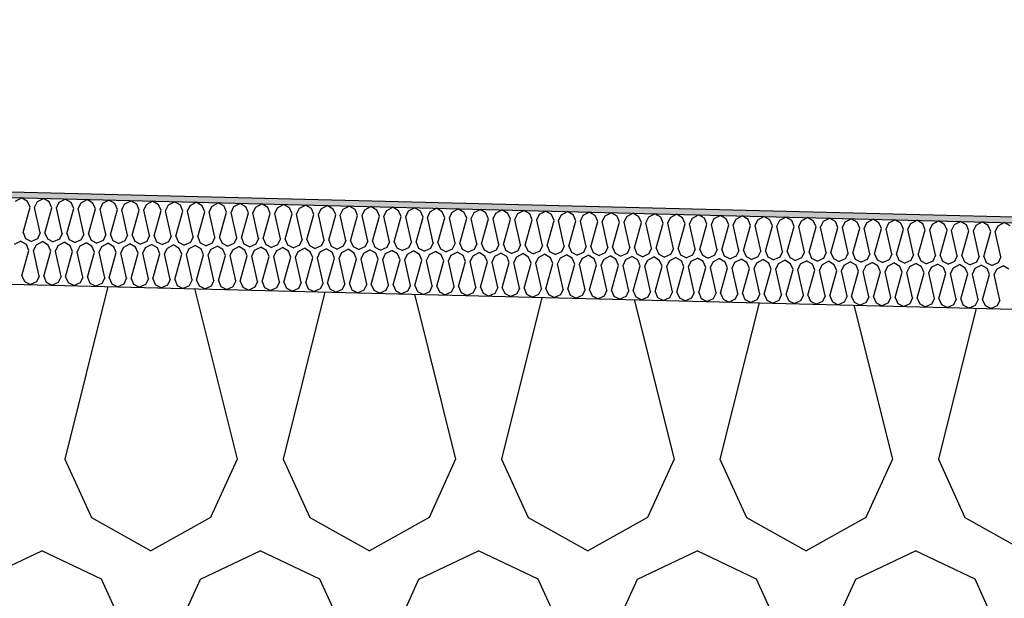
# Model space of a CAD drawing. Header units: millimetres. Extents: x -74465 to -41950, y 1470 to 14690.
# Tile 98 of 132: x -58510 to -58168, y 10484 to 10685. Entities that reach past the tile are written whole.
import ezdxf

# ---------------------------------------------------------------- set-up
doc = ezdxf.new("R2010")
doc.units = ezdxf.units.MM
doc.header["$LTSCALE"] = 0.5
doc.header["$MEASUREMENT"] = 0
doc.linetypes.add('PLINE', pattern=[0])
for name, color, linetype in [('26-- Yttertak (Skravur)(Nye konstruksjoner)', 7, 'Continuous'), ('26-- Yttertak(Nye konstruksjoner)', 7, 'Continuous'), ('262- Taktekking (Skravur)(Nye konstruksjoner)', 7, 'Continuous'), ('262- Taktekking(Nye konstruksjoner)', 7, 'Continuous')]:
    doc.layers.add(name, color=color, linetype=linetype)

# ---------------------------------------------------------------- blocks, each defined once
blk = doc.blocks.new('*X3')
at = {"layer": '26-- Yttertak (Skravur)(Nye konstruksjoner)', "linetype": 'PLINE'}
for p, q in [((-58479.73, 10591.82), (-58494.72, 10531.88)), ((-58449.58, 10591.07), (-58434.78, 10531.88)), ((-58404.33, 10589.94), (-58418.84, 10531.88)), ((-58373.22, 10589.16), (-58358.9, 10531.88)), ((-58328.92, 10588.05), (-58342.96, 10531.88)), ((-58296.87, 10587.25), (-58283.02, 10531.88)), ((-58253.51, 10586.17), (-58267.08, 10531.88)), ((-58220.51, 10585.34), (-58207.15, 10531.88)), ((-58178.1, 10584.28), (-58191.2, 10531.88)), ((-58494.72, 10531.88), (-58485.47, 10511.56)), ((-58434.78, 10531.88), (-58444.03, 10511.56)), ((-58418.84, 10531.88), (-58409.59, 10511.56)), ((-58358.9, 10531.88), (-58368.15, 10511.56)), ((-58342.96, 10531.88), (-58333.72, 10511.56)), ((-58283.02, 10531.88), (-58292.27, 10511.56)), ((-58267.08, 10531.88), (-58257.84, 10511.56)), ((-58207.15, 10531.88), (-58216.39, 10511.56)), ((-58191.2, 10531.88), (-58181.96, 10511.56)), ((-58485.47, 10511.56), (-58464.75, 10500)), ((-58444.03, 10511.56), (-58464.75, 10500)), ((-58409.59, 10511.56), (-58388.87, 10500)), ((-58368.15, 10511.56), (-58388.87, 10500)), ((-58333.72, 10511.56), (-58312.99, 10500)), ((-58292.27, 10511.56), (-58312.99, 10500)), ((-58257.84, 10511.56), (-58237.11, 10500)), ((-58216.39, 10511.56), (-58237.11, 10500)), ((-58181.96, 10511.56), (-58161.24, 10500)), ((-58523.41, 10490.19), (-58502.69, 10500)), ((-58481.97, 10490.19), (-58502.69, 10500)), ((-58447.53, 10490.19), (-58426.81, 10500)), ((-58406.09, 10490.19), (-58426.81, 10500)), ((-58371.65, 10490.19), (-58350.93, 10500)), ((-58330.21, 10490.19), (-58350.93, 10500)), ((-58295.78, 10490.19), (-58275.05, 10500)), ((-58254.33, 10490.19), (-58275.05, 10500)), ((-58219.9, 10490.19), (-58199.17, 10500)), ((-58178.45, 10490.19), (-58199.17, 10500)), ((-58472.72, 10469.87), (-58481.97, 10490.19)), ((-58456.78, 10469.87), (-58447.53, 10490.19)), ((-58396.84, 10469.87), (-58406.09, 10490.19)), ((-58380.9, 10469.87), (-58371.65, 10490.19)), ((-58320.96, 10469.87), (-58330.21, 10490.19)), ((-58305.02, 10469.87), (-58295.78, 10490.19)), ((-58245.09, 10469.87), (-58254.33, 10490.19)), ((-58229.14, 10469.87), (-58219.9, 10490.19)), ((-58169.21, 10469.87), (-58178.45, 10490.19))]:
    blk.add_line(p, q, dxfattribs=at)
blk = doc.blocks.new('*X6')
at = {"layer": '262- Taktekking (Skravur)(Nye konstruksjoner)', "linetype": 'PLINE'}
for p, q in [((-58511.79, 10621.48), (-58509.69, 10622.58)), ((-58507.65, 10621.37), (-58509.69, 10622.58)), ((-58504.21, 10621.29), (-58502.11, 10622.39)), ((-58500.07, 10621.18), (-58502.11, 10622.39)), ((-58496.62, 10621.1), (-58494.52, 10622.2)), ((-58492.48, 10621), (-58494.52, 10622.2)), ((-58489.04, 10620.91), (-58486.94, 10622.01)), ((-58484.9, 10620.81), (-58486.94, 10622.01)), ((-58481.45, 10620.72), (-58479.35, 10621.82)), ((-58477.31, 10620.62), (-58479.35, 10621.82)), ((-58473.87, 10620.53), (-58471.77, 10621.63)), ((-58469.72, 10620.43), (-58471.77, 10621.63)), ((-58509.2, 10610.58), (-58506.78, 10619.32)), ((-58506.78, 10619.32), (-58507.65, 10621.37)), ((-58505.18, 10619.28), (-58504.21, 10621.29)), ((-58503.21, 10610.43), (-58505.18, 10619.28)), ((-58501.61, 10610.39), (-58499.19, 10619.13)), ((-58499.19, 10619.13), (-58500.07, 10621.18)), ((-58497.6, 10619.09), (-58496.62, 10621.1)), ((-58495.62, 10610.24), (-58497.6, 10619.09)), ((-58494.03, 10610.2), (-58491.61, 10618.94)), ((-58491.61, 10618.94), (-58492.48, 10621)), ((-58490.01, 10618.9), (-58489.04, 10620.91)), ((-58488.03, 10610.05), (-58490.01, 10618.9)), ((-58486.44, 10610.01), (-58484.02, 10618.75)), ((-58484.02, 10618.75), (-58484.9, 10620.81)), ((-58482.43, 10618.71), (-58481.45, 10620.72)), ((-58480.45, 10609.86), (-58482.43, 10618.71)), ((-58478.85, 10609.82), (-58476.44, 10618.56)), ((-58476.44, 10618.56), (-58477.31, 10620.62)), ((-58474.84, 10618.52), (-58473.87, 10620.53)), ((-58472.86, 10609.67), (-58474.84, 10618.52)), ((-58471.27, 10609.63), (-58468.85, 10618.37)), ((-58468.85, 10618.37), (-58469.72, 10620.43)), ((-58467.26, 10618.33), (-58466.28, 10620.34)), ((-58465.28, 10609.48), (-58467.26, 10618.33)), ((-58466.28, 10620.34), (-58464.18, 10621.44)), ((-58462.14, 10620.24), (-58464.18, 10621.44)), ((-58461.26, 10618.18), (-58462.14, 10620.24)), ((-58459.67, 10618.14), (-58458.7, 10620.15)), ((-58458.7, 10620.15), (-58456.6, 10621.25)), ((-58454.55, 10620.05), (-58456.6, 10621.25)), ((-58453.68, 10617.99), (-58454.55, 10620.05)), ((-58452.09, 10617.95), (-58451.11, 10619.96)), ((-58451.11, 10619.96), (-58449.01, 10621.07)), ((-58446.97, 10619.86), (-58449.01, 10621.07)), ((-58446.09, 10617.8), (-58446.97, 10619.86)), ((-58444.5, 10617.76), (-58443.52, 10619.77)), ((-58443.52, 10619.77), (-58441.42, 10620.88)), ((-58439.38, 10619.67), (-58441.42, 10620.88)), ((-58438.51, 10617.61), (-58439.38, 10619.67)), ((-58436.91, 10617.57), (-58435.94, 10619.58)), ((-58435.94, 10619.58), (-58433.84, 10620.69)), ((-58431.8, 10619.48), (-58433.84, 10620.69)), ((-58430.92, 10617.42), (-58431.8, 10619.48)), ((-58429.33, 10617.38), (-58428.35, 10619.39)), ((-58428.35, 10619.39), (-58426.25, 10620.5)), ((-58424.21, 10619.29), (-58426.25, 10620.5)), ((-58423.34, 10617.23), (-58424.21, 10619.29)), ((-58421.74, 10617.19), (-58420.77, 10619.2)), ((-58420.77, 10619.2), (-58418.67, 10620.31)), ((-58416.63, 10619.1), (-58418.67, 10620.31)), ((-58415.75, 10617.04), (-58416.63, 10619.1)), ((-58414.16, 10617), (-58413.18, 10619.01)), ((-58413.18, 10619.01), (-58411.08, 10620.12)), ((-58409.04, 10618.91), (-58411.08, 10620.12)), ((-58408.17, 10616.85), (-58409.04, 10618.91)), ((-58406.57, 10616.81), (-58405.6, 10618.82)), ((-58405.6, 10618.82), (-58403.5, 10619.93)), ((-58401.45, 10618.72), (-58403.5, 10619.93)), ((-58400.58, 10616.67), (-58401.45, 10618.72)), ((-58398.99, 10616.63), (-58398.01, 10618.63)), ((-58398.01, 10618.63), (-58395.91, 10619.74)), ((-58393.87, 10618.53), (-58395.91, 10619.74)), ((-58393, 10616.48), (-58393.87, 10618.53)), ((-58391.4, 10616.44), (-58390.43, 10618.44)), ((-58390.43, 10618.44), (-58388.33, 10619.55)), ((-58386.28, 10618.34), (-58388.33, 10619.55)), ((-58385.41, 10616.29), (-58386.28, 10618.34)), ((-58383.82, 10616.25), (-58382.84, 10618.25)), ((-58382.84, 10618.25), (-58380.74, 10619.36)), ((-58378.7, 10618.15), (-58380.74, 10619.36)), ((-58375.26, 10618.06), (-58373.15, 10619.17)), ((-58371.11, 10617.96), (-58373.15, 10619.17)), ((-58367.67, 10617.88), (-58365.57, 10618.98)), ((-58363.53, 10617.77), (-58365.57, 10618.98)), ((-58360.08, 10617.69), (-58357.98, 10618.79)), ((-58355.94, 10617.58), (-58357.98, 10618.79)), ((-58352.5, 10617.5), (-58350.4, 10618.6)), ((-58348.36, 10617.39), (-58350.4, 10618.6)), ((-58344.91, 10617.31), (-58342.81, 10618.41)), ((-58340.77, 10617.2), (-58342.81, 10618.41)), ((-58337.33, 10617.12), (-58335.23, 10618.22)), ((-58333.18, 10617.01), (-58335.23, 10618.22)), ((-58463.68, 10609.44), (-58461.26, 10618.18)), ((-58457.69, 10609.29), (-58459.67, 10618.14)), ((-58456.1, 10609.25), (-58453.68, 10617.99)), ((-58450.11, 10609.1), (-58452.09, 10617.95)), ((-58448.51, 10609.06), (-58446.09, 10617.8)), ((-58442.52, 10608.91), (-58444.5, 10617.76)), ((-58440.93, 10608.87), (-58438.51, 10617.61)), ((-58434.94, 10608.72), (-58436.91, 10617.57)), ((-58433.34, 10608.68), (-58430.92, 10617.42)), ((-58427.35, 10608.53), (-58429.33, 10617.38)), ((-58425.76, 10608.49), (-58423.34, 10617.23)), ((-58419.76, 10608.34), (-58421.74, 10617.19)), ((-58418.17, 10608.3), (-58415.75, 10617.04)), ((-58412.18, 10608.15), (-58414.16, 10617)), ((-58410.59, 10608.11), (-58408.17, 10616.85)), ((-58404.59, 10607.96), (-58406.57, 10616.81)), ((-58403, 10607.92), (-58400.58, 10616.67)), ((-58397.01, 10607.77), (-58398.99, 10616.63)), ((-58395.41, 10607.73), (-58393, 10616.48)), ((-58389.42, 10607.58), (-58391.4, 10616.44)), ((-58387.83, 10607.54), (-58385.41, 10616.29)), ((-58381.84, 10607.39), (-58383.82, 10616.25)), ((-58380.24, 10607.35), (-58377.82, 10616.1)), ((-58377.82, 10616.1), (-58378.7, 10618.15)), ((-58376.23, 10616.06), (-58375.26, 10618.06)), ((-58374.25, 10607.21), (-58376.23, 10616.06)), ((-58372.66, 10607.17), (-58370.24, 10615.91)), ((-58370.24, 10615.91), (-58371.11, 10617.96)), ((-58368.64, 10615.87), (-58367.67, 10617.88)), ((-58366.67, 10607.02), (-58368.64, 10615.87)), ((-58365.07, 10606.98), (-58362.65, 10615.72)), ((-58362.65, 10615.72), (-58363.53, 10617.77)), ((-58361.06, 10615.68), (-58360.08, 10617.69)), ((-58359.08, 10606.83), (-58361.06, 10615.68)), ((-58357.49, 10606.79), (-58355.07, 10615.53)), ((-58355.07, 10615.53), (-58355.94, 10617.58)), ((-58353.47, 10615.49), (-58352.5, 10617.5)), ((-58351.49, 10606.64), (-58353.47, 10615.49)), ((-58349.9, 10606.6), (-58347.48, 10615.34)), ((-58347.48, 10615.34), (-58348.36, 10617.39)), ((-58345.89, 10615.3), (-58344.91, 10617.31)), ((-58343.91, 10606.45), (-58345.89, 10615.3)), ((-58342.32, 10606.41), (-58339.9, 10615.15)), ((-58339.9, 10615.15), (-58340.77, 10617.2)), ((-58338.3, 10615.11), (-58337.33, 10617.12)), ((-58336.32, 10606.26), (-58338.3, 10615.11)), ((-58334.73, 10606.22), (-58332.31, 10614.96)), ((-58332.31, 10614.96), (-58333.18, 10617.01)), ((-58330.72, 10614.92), (-58329.74, 10616.93)), ((-58328.74, 10606.07), (-58330.72, 10614.92)), ((-58329.74, 10616.93), (-58327.64, 10618.03)), ((-58325.6, 10616.82), (-58327.64, 10618.03)), ((-58324.73, 10614.77), (-58325.6, 10616.82)), ((-58323.13, 10614.73), (-58322.16, 10616.74)), ((-58322.16, 10616.74), (-58320.06, 10617.84)), ((-58318.01, 10616.63), (-58320.06, 10617.84)), ((-58317.14, 10614.58), (-58318.01, 10616.63)), ((-58315.55, 10614.54), (-58314.57, 10616.55)), ((-58314.57, 10616.55), (-58312.47, 10617.65)), ((-58310.43, 10616.44), (-58312.47, 10617.65)), ((-58309.55, 10614.39), (-58310.43, 10616.44)), ((-58307.96, 10614.35), (-58306.99, 10616.36)), ((-58306.99, 10616.36), (-58304.88, 10617.46)), ((-58302.84, 10616.25), (-58304.88, 10617.46)), ((-58301.97, 10614.2), (-58302.84, 10616.25)), ((-58300.38, 10614.16), (-58299.4, 10616.17)), ((-58299.4, 10616.17), (-58297.3, 10617.27)), ((-58295.26, 10616.06), (-58297.3, 10617.27)), ((-58294.38, 10614.01), (-58295.26, 10616.06)), ((-58292.79, 10613.97), (-58291.81, 10615.98)), ((-58291.81, 10615.98), (-58289.71, 10617.08)), ((-58287.67, 10615.88), (-58289.71, 10617.08)), ((-58286.8, 10613.82), (-58287.67, 10615.88)), ((-58285.2, 10613.78), (-58284.23, 10615.79)), ((-58284.23, 10615.79), (-58282.13, 10616.89)), ((-58280.09, 10615.69), (-58282.13, 10616.89)), ((-58279.21, 10613.63), (-58280.09, 10615.69)), ((-58277.62, 10613.59), (-58276.64, 10615.6)), ((-58276.64, 10615.6), (-58274.54, 10616.7)), ((-58272.5, 10615.5), (-58274.54, 10616.7)), ((-58271.63, 10613.44), (-58272.5, 10615.5)), ((-58270.03, 10613.4), (-58269.06, 10615.41)), ((-58269.06, 10615.41), (-58266.96, 10616.51)), ((-58264.91, 10615.31), (-58266.96, 10616.51)), ((-58264.04, 10613.25), (-58264.91, 10615.31)), ((-58262.45, 10613.21), (-58261.47, 10615.22)), ((-58261.47, 10615.22), (-58259.37, 10616.32)), ((-58257.33, 10615.12), (-58259.37, 10616.32)), ((-58256.46, 10613.06), (-58257.33, 10615.12)), ((-58254.86, 10613.02), (-58253.89, 10615.03)), ((-58253.89, 10615.03), (-58251.79, 10616.13)), ((-58249.74, 10614.93), (-58251.79, 10616.13)), ((-58248.87, 10612.87), (-58249.74, 10614.93)), ((-58247.28, 10612.83), (-58246.3, 10614.84)), ((-58246.3, 10614.84), (-58244.2, 10615.95)), ((-58242.16, 10614.74), (-58244.2, 10615.95)), ((-58238.72, 10614.65), (-58236.62, 10615.76)), ((-58234.57, 10614.55), (-58236.62, 10615.76)), ((-58231.13, 10614.46), (-58229.03, 10615.57)), ((-58226.99, 10614.36), (-58229.03, 10615.57)), ((-58223.54, 10614.27), (-58221.44, 10615.38)), ((-58219.4, 10614.17), (-58221.44, 10615.38)), ((-58215.96, 10614.08), (-58213.86, 10615.19)), ((-58211.82, 10613.98), (-58213.86, 10615.19)), ((-58208.37, 10613.89), (-58206.27, 10615)), ((-58204.23, 10613.79), (-58206.27, 10615)), ((-58200.79, 10613.7), (-58198.69, 10614.81)), ((-58196.64, 10613.6), (-58198.69, 10614.81)), ((-58327.14, 10606.03), (-58324.73, 10614.77)), ((-58321.15, 10605.88), (-58323.13, 10614.73)), ((-58319.56, 10605.84), (-58317.14, 10614.58)), ((-58313.57, 10605.69), (-58315.55, 10614.54)), ((-58311.97, 10605.65), (-58309.55, 10614.39)), ((-58305.98, 10605.5), (-58307.96, 10614.35)), ((-58304.39, 10605.46), (-58301.97, 10614.2)), ((-58298.4, 10605.31), (-58300.38, 10614.16)), ((-58296.8, 10605.27), (-58294.38, 10614.01)), ((-58290.81, 10605.12), (-58292.79, 10613.97)), ((-58289.22, 10605.08), (-58286.8, 10613.82)), ((-58283.22, 10604.93), (-58285.2, 10613.78)), ((-58281.63, 10604.89), (-58279.21, 10613.63)), ((-58275.64, 10604.74), (-58277.62, 10613.59)), ((-58274.05, 10604.7), (-58271.63, 10613.44)), ((-58268.05, 10604.55), (-58270.03, 10613.4)), ((-58266.46, 10604.51), (-58264.04, 10613.25)), ((-58260.47, 10604.36), (-58262.45, 10613.21)), ((-58258.87, 10604.32), (-58256.46, 10613.06)), ((-58252.88, 10604.17), (-58254.86, 10613.02)), ((-58251.29, 10604.13), (-58248.87, 10612.87)), ((-58245.3, 10603.98), (-58247.28, 10612.83)), ((-58243.7, 10603.94), (-58241.28, 10612.68)), ((-58241.28, 10612.68), (-58242.16, 10614.74)), ((-58239.69, 10612.64), (-58238.72, 10614.65)), ((-58237.71, 10603.79), (-58239.69, 10612.64)), ((-58236.12, 10603.75), (-58233.7, 10612.49)), ((-58233.7, 10612.49), (-58234.57, 10614.55)), ((-58232.11, 10612.45), (-58231.13, 10614.46)), ((-58230.13, 10603.6), (-58232.11, 10612.45)), ((-58228.53, 10603.56), (-58226.11, 10612.3)), ((-58226.11, 10612.3), (-58226.99, 10614.36)), ((-58224.52, 10612.26), (-58223.54, 10614.27)), ((-58222.54, 10603.41), (-58224.52, 10612.26)), ((-58220.95, 10603.37), (-58218.53, 10612.11)), ((-58218.53, 10612.11), (-58219.4, 10614.17)), ((-58216.93, 10612.07), (-58215.96, 10614.08)), ((-58214.96, 10603.22), (-58216.93, 10612.07)), ((-58213.36, 10603.18), (-58210.94, 10611.92)), ((-58210.94, 10611.92), (-58211.82, 10613.98)), ((-58209.35, 10611.88), (-58208.37, 10613.89)), ((-58207.37, 10603.03), (-58209.35, 10611.88)), ((-58205.78, 10602.99), (-58203.36, 10611.73)), ((-58203.36, 10611.73), (-58204.23, 10613.79)), ((-58201.76, 10611.7), (-58200.79, 10613.7)), ((-58199.78, 10602.84), (-58201.76, 10611.7)), ((-58198.19, 10602.8), (-58195.77, 10611.55)), ((-58195.77, 10611.55), (-58196.64, 10613.6)), ((-58194.18, 10611.51), (-58193.2, 10613.51)), ((-58192.2, 10602.65), (-58194.18, 10611.51)), ((-58193.2, 10613.51), (-58191.1, 10614.62)), ((-58189.06, 10613.41), (-58191.1, 10614.62)), ((-58188.19, 10611.36), (-58189.06, 10613.41)), ((-58186.59, 10611.32), (-58185.62, 10613.32)), ((-58185.62, 10613.32), (-58183.52, 10614.43)), ((-58181.47, 10613.22), (-58183.52, 10614.43)), ((-58180.6, 10611.17), (-58181.47, 10613.22)), ((-58179.01, 10611.13), (-58178.03, 10613.13)), ((-58178.03, 10613.13), (-58175.93, 10614.24)), ((-58173.89, 10613.03), (-58175.93, 10614.24)), ((-58173.01, 10610.98), (-58173.89, 10613.03)), ((-58171.42, 10610.94), (-58170.45, 10612.94)), ((-58170.45, 10612.94), (-58168.35, 10614.05)), ((-58166.3, 10612.84), (-58168.35, 10614.05)), ((-58509.2, 10610.58), (-58508.32, 10608.52)), ((-58508.32, 10608.52), (-58506.28, 10607.49)), ((-58504.18, 10608.42), (-58506.28, 10607.49)), ((-58503.21, 10610.43), (-58504.18, 10608.42)), ((-58501.61, 10610.39), (-58500.74, 10608.33)), ((-58500.74, 10608.33), (-58498.69, 10607.3)), ((-58496.59, 10608.23), (-58498.69, 10607.3)), ((-58495.62, 10610.24), (-58496.59, 10608.23)), ((-58494.03, 10610.2), (-58493.15, 10608.14)), ((-58493.15, 10608.14), (-58491.11, 10607.11)), ((-58489.01, 10608.04), (-58491.11, 10607.11)), ((-58488.03, 10610.05), (-58489.01, 10608.04)), ((-58486.44, 10610.01), (-58485.57, 10607.96)), ((-58485.57, 10607.96), (-58483.52, 10606.92)), ((-58480.45, 10609.86), (-58481.42, 10607.85)), ((-58478.85, 10609.82), (-58477.98, 10607.77)), ((-58472.86, 10609.67), (-58473.84, 10607.66)), ((-58471.27, 10609.63), (-58470.4, 10607.58)), ((-58465.28, 10609.48), (-58466.25, 10607.47)), ((-58463.68, 10609.44), (-58462.81, 10607.39)), ((-58457.69, 10609.29), (-58458.67, 10607.28)), ((-58456.1, 10609.25), (-58455.22, 10607.2)), ((-58450.11, 10609.1), (-58451.08, 10607.09)), ((-58448.51, 10609.06), (-58447.64, 10607.01)), ((-58442.52, 10608.91), (-58443.5, 10606.9)), ((-58440.93, 10608.87), (-58440.05, 10606.82)), ((-58434.94, 10608.72), (-58435.91, 10606.71)), ((-58433.34, 10608.68), (-58432.47, 10606.63)), ((-58427.35, 10608.53), (-58428.33, 10606.52)), ((-58425.76, 10608.49), (-58424.88, 10606.44)), ((-58419.76, 10608.34), (-58420.74, 10606.33)), ((-58418.17, 10608.3), (-58417.3, 10606.25)), ((-58412.18, 10608.15), (-58413.15, 10606.15)), ((-58410.59, 10608.11), (-58409.71, 10606.06)), ((-58404.59, 10607.96), (-58405.57, 10605.96)), ((-58190.6, 10602.61), (-58188.19, 10611.36)), ((-58184.61, 10602.46), (-58186.59, 10611.32)), ((-58183.02, 10602.42), (-58180.6, 10611.17)), ((-58177.03, 10602.27), (-58179.01, 10611.13)), ((-58175.43, 10602.24), (-58173.01, 10610.98)), ((-58169.44, 10602.09), (-58171.42, 10610.94)), ((-58512.17, 10606.48), (-58510.07, 10607.59)), ((-58508.03, 10606.38), (-58510.07, 10607.59)), ((-58507.15, 10604.32), (-58508.03, 10606.38)), ((-58505.56, 10604.28), (-58504.58, 10606.29)), ((-58504.58, 10606.29), (-58502.48, 10607.4)), ((-58500.44, 10606.19), (-58502.48, 10607.4)), ((-58499.57, 10604.13), (-58500.44, 10606.19)), ((-58497.97, 10604.1), (-58497, 10606.1)), ((-58497, 10606.1), (-58494.9, 10607.21)), ((-58492.86, 10606), (-58494.9, 10607.21)), ((-58491.98, 10603.95), (-58492.86, 10606)), ((-58490.39, 10603.91), (-58489.41, 10605.91)), ((-58489.41, 10605.91), (-58487.31, 10607.02)), ((-58485.27, 10605.81), (-58487.31, 10607.02)), ((-58484.4, 10603.76), (-58485.27, 10605.81)), ((-58481.42, 10607.85), (-58483.52, 10606.92)), ((-58482.8, 10603.72), (-58481.83, 10605.72)), ((-58481.83, 10605.72), (-58479.73, 10606.83)), ((-58477.68, 10605.62), (-58479.73, 10606.83)), ((-58477.98, 10607.77), (-58475.93, 10606.73)), ((-58476.81, 10603.57), (-58477.68, 10605.62)), ((-58473.84, 10607.66), (-58475.93, 10606.73)), ((-58475.22, 10603.53), (-58474.24, 10605.53)), ((-58474.24, 10605.53), (-58472.14, 10606.64)), ((-58470.1, 10605.43), (-58472.14, 10606.64)), ((-58470.4, 10607.58), (-58468.35, 10606.54)), ((-58469.23, 10603.38), (-58470.1, 10605.43)), ((-58466.25, 10607.47), (-58468.35, 10606.54)), ((-58467.63, 10603.34), (-58466.66, 10605.34)), ((-58466.66, 10605.34), (-58464.56, 10606.45)), ((-58462.51, 10605.24), (-58464.56, 10606.45)), ((-58462.81, 10607.39), (-58460.76, 10606.35)), ((-58461.64, 10603.19), (-58462.51, 10605.24)), ((-58458.67, 10607.28), (-58460.76, 10606.35)), ((-58460.05, 10603.15), (-58459.07, 10605.16)), ((-58459.07, 10605.16), (-58456.97, 10606.26)), ((-58454.93, 10605.05), (-58456.97, 10606.26)), ((-58455.22, 10607.2), (-58453.18, 10606.16)), ((-58454.05, 10603), (-58454.93, 10605.05)), ((-58451.08, 10607.09), (-58453.18, 10606.16)), ((-58452.46, 10602.96), (-58451.49, 10604.97)), ((-58451.49, 10604.97), (-58449.38, 10606.07)), ((-58447.34, 10604.86), (-58449.38, 10606.07)), ((-58447.64, 10607.01), (-58445.59, 10605.98)), ((-58446.47, 10602.81), (-58447.34, 10604.86)), ((-58443.5, 10606.9), (-58445.59, 10605.98)), ((-58444.87, 10602.77), (-58443.9, 10604.78)), ((-58443.9, 10604.78), (-58441.8, 10605.88)), ((-58439.76, 10604.67), (-58441.8, 10605.88)), ((-58440.05, 10606.82), (-58438.01, 10605.79)), ((-58438.88, 10602.62), (-58439.76, 10604.67)), ((-58435.91, 10606.71), (-58438.01, 10605.79)), ((-58437.29, 10602.58), (-58436.31, 10604.59)), ((-58436.31, 10604.59), (-58434.21, 10605.69)), ((-58432.17, 10604.48), (-58434.21, 10605.69)), ((-58432.47, 10606.63), (-58430.42, 10605.6)), ((-58428.33, 10606.52), (-58430.42, 10605.6)), ((-58428.73, 10604.4), (-58426.63, 10605.5)), ((-58424.59, 10604.29), (-58426.63, 10605.5)), ((-58424.88, 10606.44), (-58422.84, 10605.41)), ((-58420.74, 10606.33), (-58422.84, 10605.41)), ((-58421.14, 10604.21), (-58419.04, 10605.31)), ((-58417, 10604.1), (-58419.04, 10605.31)), ((-58417.3, 10606.25), (-58415.25, 10605.22)), ((-58413.15, 10606.15), (-58415.25, 10605.22)), ((-58413.56, 10604.02), (-58411.46, 10605.12)), ((-58409.41, 10603.91), (-58411.46, 10605.12)), ((-58409.71, 10606.06), (-58407.66, 10605.03)), ((-58405.57, 10605.96), (-58407.66, 10605.03)), ((-58405.97, 10603.83), (-58403.87, 10604.93)), ((-58401.83, 10603.72), (-58403.87, 10604.93)), ((-58403, 10607.92), (-58402.13, 10605.87)), ((-58402.13, 10605.87), (-58400.08, 10604.84)), ((-58397.98, 10605.77), (-58400.08, 10604.84)), ((-58398.39, 10603.64), (-58396.29, 10604.74)), ((-58397.01, 10607.77), (-58397.98, 10605.77)), ((-58394.24, 10603.53), (-58396.29, 10604.74)), ((-58395.41, 10607.73), (-58394.54, 10605.68)), ((-58394.54, 10605.68), (-58392.49, 10604.65)), ((-58390.4, 10605.58), (-58392.49, 10604.65)), ((-58390.8, 10603.45), (-58388.7, 10604.55)), ((-58389.42, 10607.58), (-58390.4, 10605.58)), ((-58386.66, 10603.35), (-58388.7, 10604.55)), ((-58387.83, 10607.54), (-58386.95, 10605.49)), ((-58386.95, 10605.49), (-58384.91, 10604.46)), ((-58382.81, 10605.39), (-58384.91, 10604.46)), ((-58381.84, 10607.39), (-58382.81, 10605.39)), ((-58380.24, 10607.35), (-58379.37, 10605.3)), ((-58379.37, 10605.3), (-58377.32, 10604.27)), ((-58375.23, 10605.2), (-58377.32, 10604.27)), ((-58374.25, 10607.21), (-58375.23, 10605.2)), ((-58372.66, 10607.17), (-58371.78, 10605.11)), ((-58371.78, 10605.11), (-58369.74, 10604.08)), ((-58367.64, 10605.01), (-58369.74, 10604.08)), ((-58366.67, 10607.02), (-58367.64, 10605.01)), ((-58365.07, 10606.98), (-58364.2, 10604.92)), ((-58364.2, 10604.92), (-58362.15, 10603.89)), ((-58360.06, 10604.82), (-58362.15, 10603.89)), ((-58359.08, 10606.83), (-58360.06, 10604.82)), ((-58357.49, 10606.79), (-58356.61, 10604.73)), ((-58356.61, 10604.73), (-58354.57, 10603.7)), ((-58352.47, 10604.63), (-58354.57, 10603.7)), ((-58351.49, 10606.64), (-58352.47, 10604.63)), ((-58349.9, 10606.6), (-58349.03, 10604.54)), ((-58349.03, 10604.54), (-58346.98, 10603.51)), ((-58343.91, 10606.45), (-58344.88, 10604.44)), ((-58342.32, 10606.41), (-58341.44, 10604.35)), ((-58336.32, 10606.26), (-58337.3, 10604.25)), ((-58334.73, 10606.22), (-58333.86, 10604.16)), ((-58328.74, 10606.07), (-58329.71, 10604.06)), ((-58327.14, 10606.03), (-58326.27, 10603.97)), ((-58321.15, 10605.88), (-58322.13, 10603.87)), ((-58319.56, 10605.84), (-58318.69, 10603.78)), ((-58313.57, 10605.69), (-58314.54, 10603.68)), ((-58311.97, 10605.65), (-58311.1, 10603.59)), ((-58305.98, 10605.5), (-58306.96, 10603.49)), ((-58304.39, 10605.46), (-58303.51, 10603.4)), ((-58298.4, 10605.31), (-58299.37, 10603.3)), ((-58296.8, 10605.27), (-58295.93, 10603.21)), ((-58290.81, 10605.12), (-58291.79, 10603.11)), ((-58289.22, 10605.08), (-58288.34, 10603.03)), ((-58283.22, 10604.93), (-58284.2, 10602.92)), ((-58281.63, 10604.89), (-58280.76, 10602.84)), ((-58275.64, 10604.74), (-58276.61, 10602.73)), ((-58274.05, 10604.7), (-58273.17, 10602.65)), ((-58268.05, 10604.55), (-58269.03, 10602.54)), ((-58509.57, 10595.58), (-58507.15, 10604.32)), ((-58503.58, 10595.43), (-58505.56, 10604.28)), ((-58501.99, 10595.39), (-58499.57, 10604.13)), ((-58495.99, 10595.24), (-58497.97, 10604.1)), ((-58494.4, 10595.2), (-58491.98, 10603.95)), ((-58488.41, 10595.05), (-58490.39, 10603.91)), ((-58486.82, 10595.01), (-58484.4, 10603.76)), ((-58480.82, 10594.86), (-58482.8, 10603.72)), ((-58479.23, 10594.82), (-58476.81, 10603.57)), ((-58473.24, 10594.68), (-58475.22, 10603.53)), ((-58471.64, 10594.64), (-58469.23, 10603.38)), ((-58465.65, 10594.49), (-58467.63, 10603.34)), ((-58464.06, 10594.45), (-58461.64, 10603.19)), ((-58458.07, 10594.3), (-58460.05, 10603.15)), ((-58456.47, 10594.26), (-58454.05, 10603)), ((-58450.48, 10594.11), (-58452.46, 10602.96)), ((-58448.89, 10594.07), (-58446.47, 10602.81)), ((-58442.9, 10593.92), (-58444.87, 10602.77)), ((-58441.3, 10593.88), (-58438.88, 10602.62)), ((-58435.31, 10593.73), (-58437.29, 10602.58)), ((-58433.72, 10593.69), (-58431.3, 10602.43)), ((-58431.3, 10602.43), (-58432.17, 10604.48)), ((-58429.7, 10602.39), (-58428.73, 10604.4)), ((-58427.72, 10593.54), (-58429.7, 10602.39)), ((-58426.13, 10593.5), (-58423.71, 10602.24)), ((-58423.71, 10602.24), (-58424.59, 10604.29)), ((-58422.12, 10602.2), (-58421.14, 10604.21)), ((-58420.14, 10593.35), (-58422.12, 10602.2)), ((-58418.55, 10593.31), (-58416.13, 10602.05)), ((-58416.13, 10602.05), (-58417, 10604.1)), ((-58414.53, 10602.01), (-58413.56, 10604.02)), ((-58412.55, 10593.16), (-58414.53, 10602.01)), ((-58410.96, 10593.12), (-58408.54, 10601.86)), ((-58408.54, 10601.86), (-58409.41, 10603.91)), ((-58406.95, 10601.82), (-58405.97, 10603.83)), ((-58404.97, 10592.97), (-58406.95, 10601.82)), ((-58403.37, 10592.93), (-58400.96, 10601.67)), ((-58400.96, 10601.67), (-58401.83, 10603.72)), ((-58399.36, 10601.63), (-58398.39, 10603.64)), ((-58397.38, 10592.78), (-58399.36, 10601.63)), ((-58395.79, 10592.74), (-58393.37, 10601.48)), ((-58393.37, 10601.48), (-58394.24, 10603.53)), ((-58391.78, 10601.44), (-58390.8, 10603.45)), ((-58389.8, 10592.59), (-58391.78, 10601.44)), ((-58388.2, 10592.55), (-58385.78, 10601.29)), ((-58385.78, 10601.29), (-58386.66, 10603.35)), ((-58384.19, 10601.25), (-58383.22, 10603.26)), ((-58382.21, 10592.4), (-58384.19, 10601.25)), ((-58383.22, 10603.26), (-58381.12, 10604.36)), ((-58379.07, 10603.16), (-58381.12, 10604.36)), ((-58380.62, 10592.36), (-58378.2, 10601.1)), ((-58378.2, 10601.1), (-58379.07, 10603.16)), ((-58376.61, 10601.06), (-58375.63, 10603.07)), ((-58375.63, 10603.07), (-58373.53, 10604.17)), ((-58371.49, 10602.97), (-58373.53, 10604.17)), ((-58370.61, 10600.91), (-58371.49, 10602.97)), ((-58369.02, 10600.87), (-58368.04, 10602.88)), ((-58368.04, 10602.88), (-58365.94, 10603.98)), ((-58363.9, 10602.78), (-58365.94, 10603.98)), ((-58363.03, 10600.72), (-58363.9, 10602.78)), ((-58361.43, 10600.68), (-58360.46, 10602.69)), ((-58360.46, 10602.69), (-58358.36, 10603.79)), ((-58356.32, 10602.59), (-58358.36, 10603.79)), ((-58355.44, 10600.53), (-58356.32, 10602.59)), ((-58353.85, 10600.49), (-58352.87, 10602.5)), ((-58352.87, 10602.5), (-58350.77, 10603.6)), ((-58348.73, 10602.4), (-58350.77, 10603.6)), ((-58347.86, 10600.34), (-58348.73, 10602.4)), ((-58344.88, 10604.44), (-58346.98, 10603.51)), ((-58346.26, 10600.3), (-58345.29, 10602.31)), ((-58345.29, 10602.31), (-58343.19, 10603.42)), ((-58341.14, 10602.21), (-58343.19, 10603.42)), ((-58341.44, 10604.35), (-58339.39, 10603.32)), ((-58340.27, 10600.15), (-58341.14, 10602.21)), ((-58337.3, 10604.25), (-58339.39, 10603.32)), ((-58338.68, 10600.11), (-58337.7, 10602.12)), ((-58337.7, 10602.12), (-58335.6, 10603.23)), ((-58333.56, 10602.02), (-58335.6, 10603.23)), ((-58333.86, 10604.16), (-58331.81, 10603.13)), ((-58332.69, 10599.96), (-58333.56, 10602.02)), ((-58329.71, 10604.06), (-58331.81, 10603.13)), ((-58331.09, 10599.92), (-58330.12, 10601.93)), ((-58330.12, 10601.93), (-58328.02, 10603.04)), ((-58325.97, 10601.83), (-58328.02, 10603.04)), ((-58326.27, 10603.97), (-58324.22, 10602.94)), ((-58325.1, 10599.77), (-58325.97, 10601.83)), ((-58322.13, 10603.87), (-58324.22, 10602.94)), ((-58323.51, 10599.73), (-58322.53, 10601.74)), ((-58322.53, 10601.74), (-58320.43, 10602.85)), ((-58318.39, 10601.64), (-58320.43, 10602.85)), ((-58318.69, 10603.78), (-58316.64, 10602.75)), ((-58317.51, 10599.58), (-58318.39, 10601.64)), ((-58314.54, 10603.68), (-58316.64, 10602.75)), ((-58315.92, 10599.54), (-58314.95, 10601.55)), ((-58314.95, 10601.55), (-58312.85, 10602.66)), ((-58310.8, 10601.45), (-58312.85, 10602.66)), ((-58311.1, 10603.59), (-58309.05, 10602.56)), ((-58309.93, 10599.39), (-58310.8, 10601.45)), ((-58306.96, 10603.49), (-58309.05, 10602.56)), ((-58308.34, 10599.35), (-58307.36, 10601.36)), ((-58307.36, 10601.36), (-58305.26, 10602.47)), ((-58303.22, 10601.26), (-58305.26, 10602.47)), ((-58303.51, 10603.4), (-58301.47, 10602.37)), ((-58302.34, 10599.2), (-58303.22, 10601.26)), ((-58299.37, 10603.3), (-58301.47, 10602.37)), ((-58300.75, 10599.16), (-58299.77, 10601.17)), ((-58299.77, 10601.17), (-58297.67, 10602.28)), ((-58295.63, 10601.07), (-58297.67, 10602.28)), ((-58295.93, 10603.21), (-58293.88, 10602.18)), ((-58291.79, 10603.11), (-58293.88, 10602.18)), ((-58292.19, 10600.98), (-58290.09, 10602.09)), ((-58288.05, 10600.88), (-58290.09, 10602.09)), ((-58288.34, 10603.03), (-58286.3, 10601.99)), ((-58284.2, 10602.92), (-58286.3, 10601.99)), ((-58284.6, 10600.79), (-58282.5, 10601.9)), ((-58280.46, 10600.69), (-58282.5, 10601.9)), ((-58280.76, 10602.84), (-58278.71, 10601.8)), ((-58276.61, 10602.73), (-58278.71, 10601.8)), ((-58277.02, 10600.6), (-58274.92, 10601.71)), ((-58272.88, 10600.5), (-58274.92, 10601.71)), ((-58273.17, 10602.65), (-58271.12, 10601.61)), ((-58269.03, 10602.54), (-58271.12, 10601.61)), ((-58269.43, 10600.41), (-58267.33, 10601.52)), ((-58265.29, 10600.31), (-58267.33, 10601.52)), ((-58266.46, 10604.51), (-58265.59, 10602.46)), ((-58265.59, 10602.46), (-58263.54, 10601.42)), ((-58261.44, 10602.35), (-58263.54, 10601.42)), ((-58261.85, 10600.22), (-58259.75, 10601.33)), ((-58260.47, 10604.36), (-58261.44, 10602.35)), ((-58257.7, 10600.12), (-58259.75, 10601.33)), ((-58258.87, 10604.32), (-58258, 10602.27)), ((-58258, 10602.27), (-58255.95, 10601.23)), ((-58253.86, 10602.16), (-58255.95, 10601.23)), ((-58254.26, 10600.04), (-58252.16, 10601.14)), ((-58252.88, 10604.17), (-58253.86, 10602.16)), ((-58250.12, 10599.93), (-58252.16, 10601.14)), ((-58251.29, 10604.13), (-58250.42, 10602.08)), ((-58250.42, 10602.08), (-58248.37, 10601.04)), ((-58246.27, 10601.97), (-58248.37, 10601.04)), ((-58245.3, 10603.98), (-58246.27, 10601.97)), ((-58243.7, 10603.94), (-58242.83, 10601.89)), ((-58242.83, 10601.89), (-58240.78, 10600.86)), ((-58238.69, 10601.78), (-58240.78, 10600.86)), ((-58237.71, 10603.79), (-58238.69, 10601.78)), ((-58236.12, 10603.75), (-58235.24, 10601.7)), ((-58235.24, 10601.7), (-58233.2, 10600.67)), ((-58231.1, 10601.59), (-58233.2, 10600.67)), ((-58230.13, 10603.6), (-58231.1, 10601.59)), ((-58228.53, 10603.56), (-58227.66, 10601.51)), ((-58227.66, 10601.51), (-58225.61, 10600.48)), ((-58223.52, 10601.4), (-58225.61, 10600.48)), ((-58222.54, 10603.41), (-58223.52, 10601.4)), ((-58220.95, 10603.37), (-58220.07, 10601.32)), ((-58220.07, 10601.32), (-58218.03, 10600.29)), ((-58215.93, 10601.21), (-58218.03, 10600.29)), ((-58214.96, 10603.22), (-58215.93, 10601.21)), ((-58213.36, 10603.18), (-58212.49, 10601.13)), ((-58212.49, 10601.13), (-58210.44, 10600.1)), ((-58207.37, 10603.03), (-58208.34, 10601.03)), ((-58205.78, 10602.99), (-58204.9, 10600.94)), ((-58199.78, 10602.84), (-58200.76, 10600.84)), ((-58198.19, 10602.8), (-58197.32, 10600.75)), ((-58192.2, 10602.65), (-58193.17, 10600.65)), ((-58190.6, 10602.61), (-58189.73, 10600.56)), ((-58184.61, 10602.46), (-58185.59, 10600.46)), ((-58183.02, 10602.42), (-58182.15, 10600.37)), ((-58177.03, 10602.27), (-58178, 10600.27)), ((-58175.43, 10602.24), (-58174.56, 10600.18)), ((-58169.44, 10602.09), (-58170.42, 10600.08)), ((-58374.63, 10592.21), (-58376.61, 10601.06)), ((-58373.03, 10592.17), (-58370.61, 10600.91)), ((-58367.04, 10592.02), (-58369.02, 10600.87)), ((-58365.45, 10591.98), (-58363.03, 10600.72)), ((-58359.45, 10591.83), (-58361.43, 10600.68)), ((-58357.86, 10591.79), (-58355.44, 10600.53)), ((-58351.87, 10591.64), (-58353.85, 10600.49)), ((-58350.28, 10591.6), (-58347.86, 10600.34)), ((-58344.28, 10591.45), (-58346.26, 10600.3)), ((-58342.69, 10591.41), (-58340.27, 10600.15)), ((-58336.7, 10591.26), (-58338.68, 10600.11)), ((-58335.1, 10591.22), (-58332.69, 10599.96)), ((-58329.11, 10591.07), (-58331.09, 10599.92)), ((-58327.52, 10591.03), (-58325.1, 10599.77)), ((-58321.53, 10590.88), (-58323.51, 10599.73)), ((-58319.93, 10590.84), (-58317.51, 10599.58)), ((-58313.94, 10590.69), (-58315.92, 10599.54)), ((-58312.35, 10590.65), (-58309.93, 10599.39)), ((-58306.36, 10590.5), (-58308.34, 10599.35)), ((-58304.76, 10590.46), (-58302.34, 10599.2)), ((-58298.77, 10590.31), (-58300.75, 10599.16)), ((-58297.18, 10590.27), (-58294.76, 10599.02)), ((-58294.76, 10599.02), (-58295.63, 10601.07)), ((-58293.16, 10598.98), (-58292.19, 10600.98)), ((-58291.19, 10590.12), (-58293.16, 10598.98)), ((-58289.59, 10590.08), (-58287.17, 10598.83)), ((-58287.17, 10598.83), (-58288.05, 10600.88)), ((-58285.58, 10598.79), (-58284.6, 10600.79)), ((-58283.6, 10589.93), (-58285.58, 10598.79)), ((-58282.01, 10589.89), (-58279.59, 10598.64)), ((-58279.59, 10598.64), (-58280.46, 10600.69)), ((-58277.99, 10598.6), (-58277.02, 10600.6)), ((-58276.01, 10589.74), (-58277.99, 10598.6)), ((-58274.42, 10589.7), (-58272, 10598.45)), ((-58272, 10598.45), (-58272.88, 10600.5)), ((-58270.41, 10598.41), (-58269.43, 10600.41)), ((-58268.43, 10589.56), (-58270.41, 10598.41)), ((-58266.83, 10589.52), (-58264.42, 10598.26)), ((-58264.42, 10598.26), (-58265.29, 10600.31)), ((-58262.82, 10598.22), (-58261.85, 10600.22)), ((-58260.84, 10589.37), (-58262.82, 10598.22)), ((-58259.25, 10589.33), (-58256.83, 10598.07)), ((-58256.83, 10598.07), (-58257.7, 10600.12)), ((-58255.24, 10598.03), (-58254.26, 10600.04)), ((-58253.26, 10589.18), (-58255.24, 10598.03)), ((-58251.66, 10589.14), (-58249.24, 10597.88)), ((-58249.24, 10597.88), (-58250.12, 10599.93)), ((-58247.65, 10597.84), (-58246.68, 10599.85)), ((-58245.67, 10588.99), (-58247.65, 10597.84)), ((-58246.68, 10599.85), (-58244.58, 10600.95)), ((-58242.53, 10599.74), (-58244.58, 10600.95)), ((-58244.08, 10588.95), (-58241.66, 10597.69)), ((-58241.66, 10597.69), (-58242.53, 10599.74)), ((-58240.07, 10597.65), (-58239.09, 10599.66)), ((-58239.09, 10599.66), (-58236.99, 10600.76)), ((-58234.95, 10599.55), (-58236.99, 10600.76)), ((-58234.07, 10597.5), (-58234.95, 10599.55)), ((-58232.48, 10597.46), (-58231.5, 10599.47)), ((-58231.5, 10599.47), (-58229.4, 10600.57)), ((-58227.36, 10599.36), (-58229.4, 10600.57)), ((-58226.49, 10597.31), (-58227.36, 10599.36)), ((-58224.89, 10597.27), (-58223.92, 10599.28)), ((-58223.92, 10599.28), (-58221.82, 10600.38)), ((-58219.78, 10599.17), (-58221.82, 10600.38)), ((-58218.9, 10597.12), (-58219.78, 10599.17)), ((-58217.31, 10597.08), (-58216.33, 10599.09)), ((-58216.33, 10599.09), (-58214.23, 10600.19)), ((-58212.19, 10598.98), (-58214.23, 10600.19)), ((-58211.32, 10596.93), (-58212.19, 10598.98)), ((-58208.34, 10601.03), (-58210.44, 10600.1)), ((-58209.72, 10596.89), (-58208.75, 10598.9)), ((-58208.75, 10598.9), (-58206.65, 10600)), ((-58204.61, 10598.79), (-58206.65, 10600)), ((-58204.9, 10600.94), (-58202.86, 10599.91)), ((-58203.73, 10596.74), (-58204.61, 10598.79)), ((-58200.76, 10600.84), (-58202.86, 10599.91)), ((-58202.14, 10596.7), (-58201.16, 10598.71)), ((-58201.16, 10598.71), (-58199.06, 10599.81)), ((-58197.02, 10598.6), (-58199.06, 10599.81)), ((-58197.32, 10600.75), (-58195.27, 10599.72)), ((-58196.15, 10596.55), (-58197.02, 10598.6)), ((-58193.17, 10600.65), (-58195.27, 10599.72)), ((-58194.55, 10596.51), (-58193.58, 10598.52)), ((-58193.58, 10598.52), (-58191.48, 10599.62)), ((-58189.43, 10598.41), (-58191.48, 10599.62)), ((-58189.73, 10600.56), (-58187.68, 10599.53)), ((-58188.56, 10596.36), (-58189.43, 10598.41)), ((-58185.59, 10600.46), (-58187.68, 10599.53)), ((-58186.97, 10596.32), (-58185.99, 10598.33)), ((-58185.99, 10598.33), (-58183.89, 10599.43)), ((-58181.85, 10598.23), (-58183.89, 10599.43)), ((-58182.15, 10600.37), (-58180.1, 10599.34)), ((-58180.98, 10596.17), (-58181.85, 10598.23)), ((-58178, 10600.27), (-58180.1, 10599.34)), ((-58179.38, 10596.13), (-58178.41, 10598.14)), ((-58178.41, 10598.14), (-58176.31, 10599.24)), ((-58174.26, 10598.04), (-58176.31, 10599.24)), ((-58174.56, 10600.18), (-58172.51, 10599.15)), ((-58173.39, 10595.98), (-58174.26, 10598.04)), ((-58170.42, 10600.08), (-58172.51, 10599.15)), ((-58171.8, 10595.94), (-58170.82, 10597.95)), ((-58170.82, 10597.95), (-58168.72, 10599.05)), ((-58166.68, 10597.85), (-58168.72, 10599.05)), ((-58509.57, 10595.58), (-58508.7, 10593.53)), ((-58503.58, 10595.43), (-58504.56, 10593.43)), ((-58501.99, 10595.39), (-58501.11, 10593.34)), ((-58495.99, 10595.24), (-58496.97, 10593.24)), ((-58494.4, 10595.2), (-58493.53, 10593.15)), ((-58488.41, 10595.05), (-58489.38, 10593.05)), ((-58486.82, 10595.01), (-58485.94, 10592.96)), ((-58480.82, 10594.86), (-58481.8, 10592.86)), ((-58479.23, 10594.82), (-58478.36, 10592.77)), ((-58473.24, 10594.68), (-58474.21, 10592.67)), ((-58471.64, 10594.64), (-58470.77, 10592.58)), ((-58465.65, 10594.49), (-58466.63, 10592.48)), ((-58464.06, 10594.45), (-58463.19, 10592.39)), ((-58458.07, 10594.3), (-58459.04, 10592.29)), ((-58456.47, 10594.26), (-58455.6, 10592.2)), ((-58238.09, 10588.8), (-58240.07, 10597.65)), ((-58236.49, 10588.76), (-58234.07, 10597.5)), ((-58230.5, 10588.61), (-58232.48, 10597.46)), ((-58228.91, 10588.57), (-58226.49, 10597.31)), ((-58222.92, 10588.42), (-58224.89, 10597.27)), ((-58221.32, 10588.38), (-58218.9, 10597.12)), ((-58215.33, 10588.23), (-58217.31, 10597.08)), ((-58213.74, 10588.19), (-58211.32, 10596.93)), ((-58207.74, 10588.04), (-58209.72, 10596.89)), ((-58206.15, 10588), (-58203.73, 10596.74)), ((-58200.16, 10587.85), (-58202.14, 10596.7)), ((-58198.57, 10587.81), (-58196.15, 10596.55)), ((-58192.57, 10587.66), (-58194.55, 10596.51)), ((-58190.98, 10587.62), (-58188.56, 10596.36)), ((-58184.99, 10587.47), (-58186.97, 10596.32)), ((-58183.39, 10587.43), (-58180.98, 10596.17)), ((-58177.4, 10587.28), (-58179.38, 10596.13)), ((-58175.81, 10587.24), (-58173.39, 10595.98)), ((-58169.82, 10587.09), (-58171.8, 10595.94)), ((-58508.7, 10593.53), (-58506.65, 10592.5)), ((-58504.56, 10593.43), (-58506.65, 10592.5)), ((-58501.11, 10593.34), (-58499.07, 10592.31)), ((-58496.97, 10593.24), (-58499.07, 10592.31)), ((-58493.53, 10593.15), (-58491.48, 10592.12)), ((-58489.38, 10593.05), (-58491.48, 10592.12)), ((-58485.94, 10592.96), (-58483.89, 10591.93)), ((-58481.8, 10592.86), (-58483.89, 10591.93)), ((-58478.36, 10592.77), (-58476.31, 10591.74)), ((-58474.21, 10592.67), (-58476.31, 10591.74)), ((-58470.77, 10592.58), (-58468.72, 10591.55)), ((-58466.63, 10592.48), (-58468.72, 10591.55)), ((-58463.19, 10592.39), (-58461.14, 10591.36)), ((-58459.04, 10592.29), (-58461.14, 10591.36)), ((-58455.6, 10592.2), (-58453.55, 10591.17)), ((-58451.46, 10592.1), (-58453.55, 10591.17)), ((-58450.48, 10594.11), (-58451.46, 10592.1)), ((-58448.89, 10594.07), (-58448.01, 10592.01)), ((-58448.01, 10592.01), (-58445.97, 10590.98)), ((-58443.87, 10591.91), (-58445.97, 10590.98)), ((-58442.9, 10593.92), (-58443.87, 10591.91)), ((-58441.3, 10593.88), (-58440.43, 10591.82)), ((-58440.43, 10591.82), (-58438.38, 10590.79)), ((-58436.29, 10591.72), (-58438.38, 10590.79)), ((-58435.31, 10593.73), (-58436.29, 10591.72)), ((-58433.72, 10593.69), (-58432.84, 10591.63)), ((-58432.84, 10591.63), (-58430.8, 10590.6)), ((-58428.7, 10591.53), (-58430.8, 10590.6)), ((-58427.72, 10593.54), (-58428.7, 10591.53)), ((-58426.13, 10593.5), (-58425.26, 10591.44)), ((-58425.26, 10591.44), (-58423.21, 10590.41)), ((-58421.11, 10591.34), (-58423.21, 10590.41)), ((-58420.14, 10593.35), (-58421.11, 10591.34)), ((-58418.55, 10593.31), (-58417.67, 10591.25)), ((-58417.67, 10591.25), (-58415.62, 10590.22)), ((-58413.53, 10591.15), (-58415.62, 10590.22)), ((-58412.55, 10593.16), (-58413.53, 10591.15)), ((-58410.96, 10593.12), (-58410.09, 10591.06)), ((-58410.09, 10591.06), (-58408.04, 10590.03)), ((-58405.94, 10590.96), (-58408.04, 10590.03)), ((-58404.97, 10592.97), (-58405.94, 10590.96)), ((-58403.37, 10592.93), (-58402.5, 10590.87)), ((-58402.5, 10590.87), (-58400.45, 10589.84)), ((-58397.38, 10592.78), (-58398.36, 10590.77)), ((-58395.79, 10592.74), (-58394.92, 10590.68)), ((-58389.8, 10592.59), (-58390.77, 10590.58)), ((-58388.2, 10592.55), (-58387.33, 10590.49)), ((-58382.21, 10592.4), (-58383.19, 10590.39)), ((-58380.62, 10592.36), (-58379.74, 10590.31)), ((-58374.63, 10592.21), (-58375.6, 10590.2)), ((-58373.03, 10592.17), (-58372.16, 10590.12)), ((-58367.04, 10592.02), (-58368.02, 10590.01)), ((-58365.45, 10591.98), (-58364.57, 10589.93)), ((-58359.45, 10591.83), (-58360.43, 10589.82)), ((-58357.86, 10591.79), (-58356.99, 10589.74)), ((-58351.87, 10591.64), (-58352.84, 10589.63)), ((-58350.28, 10591.6), (-58349.4, 10589.55)), ((-58344.28, 10591.45), (-58345.26, 10589.44)), ((-58342.69, 10591.41), (-58341.82, 10589.36)), ((-58336.7, 10591.26), (-58337.67, 10589.25)), ((-58335.1, 10591.22), (-58334.23, 10589.17)), ((-58329.11, 10591.07), (-58330.09, 10589.06)), ((-58327.52, 10591.03), (-58326.65, 10588.98)), ((-58321.53, 10590.88), (-58322.5, 10588.87)), ((-58319.93, 10590.84), (-58319.06, 10588.79)), ((-58398.36, 10590.77), (-58400.45, 10589.84)), ((-58394.92, 10590.68), (-58392.87, 10589.65)), ((-58390.77, 10590.58), (-58392.87, 10589.65)), ((-58387.33, 10590.49), (-58385.28, 10589.46)), ((-58383.19, 10590.39), (-58385.28, 10589.46)), ((-58379.74, 10590.31), (-58377.7, 10589.27)), ((-58375.6, 10590.2), (-58377.7, 10589.27)), ((-58372.16, 10590.12), (-58370.11, 10589.08)), ((-58368.02, 10590.01), (-58370.11, 10589.08)), ((-58364.57, 10589.93), (-58362.53, 10588.89)), ((-58360.43, 10589.82), (-58362.53, 10588.89)), ((-58356.99, 10589.74), (-58354.94, 10588.7)), ((-58352.84, 10589.63), (-58354.94, 10588.7)), ((-58349.4, 10589.55), (-58347.36, 10588.51)), ((-58345.26, 10589.44), (-58347.36, 10588.51)), ((-58341.82, 10589.36), (-58339.77, 10588.33)), ((-58337.67, 10589.25), (-58339.77, 10588.33)), ((-58334.23, 10589.17), (-58332.18, 10588.14)), ((-58330.09, 10589.06), (-58332.18, 10588.14)), ((-58326.65, 10588.98), (-58324.6, 10587.95)), ((-58322.5, 10588.87), (-58324.6, 10587.95)), ((-58319.06, 10588.79), (-58317.01, 10587.76)), ((-58314.92, 10588.68), (-58317.01, 10587.76)), ((-58313.94, 10590.69), (-58314.92, 10588.68)), ((-58312.35, 10590.65), (-58311.47, 10588.6)), ((-58311.47, 10588.6), (-58309.43, 10587.57)), ((-58307.33, 10588.5), (-58309.43, 10587.57)), ((-58306.36, 10590.5), (-58307.33, 10588.5)), ((-58304.76, 10590.46), (-58303.89, 10588.41)), ((-58303.89, 10588.41), (-58301.84, 10587.38)), ((-58299.75, 10588.31), (-58301.84, 10587.38)), ((-58298.77, 10590.31), (-58299.75, 10588.31)), ((-58297.18, 10590.27), (-58296.3, 10588.22)), ((-58296.3, 10588.22), (-58294.26, 10587.19)), ((-58292.16, 10588.12), (-58294.26, 10587.19)), ((-58291.19, 10590.12), (-58292.16, 10588.12)), ((-58289.59, 10590.08), (-58288.72, 10588.03)), ((-58288.72, 10588.03), (-58286.67, 10587)), ((-58284.57, 10587.93), (-58286.67, 10587)), ((-58283.6, 10589.93), (-58284.57, 10587.93)), ((-58282.01, 10589.89), (-58281.13, 10587.84)), ((-58281.13, 10587.84), (-58279.09, 10586.81)), ((-58276.99, 10587.74), (-58279.09, 10586.81)), ((-58276.01, 10589.74), (-58276.99, 10587.74)), ((-58274.42, 10589.7), (-58273.55, 10587.65)), ((-58273.55, 10587.65), (-58271.5, 10586.62)), ((-58269.4, 10587.55), (-58271.5, 10586.62)), ((-58268.43, 10589.56), (-58269.4, 10587.55)), ((-58266.83, 10589.52), (-58265.96, 10587.46)), ((-58265.96, 10587.46), (-58263.91, 10586.43)), ((-58260.84, 10589.37), (-58261.82, 10587.36)), ((-58259.25, 10589.33), (-58258.38, 10587.27)), ((-58253.26, 10589.18), (-58254.23, 10587.17)), ((-58251.66, 10589.14), (-58250.79, 10587.08)), ((-58245.67, 10588.99), (-58246.65, 10586.98)), ((-58244.08, 10588.95), (-58243.2, 10586.89)), ((-58238.09, 10588.8), (-58239.06, 10586.79)), ((-58236.49, 10588.76), (-58235.62, 10586.7)), ((-58230.5, 10588.61), (-58231.48, 10586.6)), ((-58228.91, 10588.57), (-58228.03, 10586.51)), ((-58222.92, 10588.42), (-58223.89, 10586.41)), ((-58221.32, 10588.38), (-58220.45, 10586.32)), ((-58215.33, 10588.23), (-58216.31, 10586.22)), ((-58213.74, 10588.19), (-58212.86, 10586.13)), ((-58207.74, 10588.04), (-58208.72, 10586.03)), ((-58206.15, 10588), (-58205.28, 10585.94)), ((-58200.16, 10587.85), (-58201.13, 10585.84)), ((-58198.57, 10587.81), (-58197.69, 10585.75)), ((-58192.57, 10587.66), (-58193.55, 10585.65)), ((-58190.98, 10587.62), (-58190.11, 10585.56)), ((-58184.99, 10587.47), (-58185.96, 10585.46)), ((-58183.39, 10587.43), (-58182.52, 10585.37)), ((-58261.82, 10587.36), (-58263.91, 10586.43)), ((-58258.38, 10587.27), (-58256.33, 10586.24)), ((-58254.23, 10587.17), (-58256.33, 10586.24)), ((-58250.79, 10587.08), (-58248.74, 10586.05)), ((-58246.65, 10586.98), (-58248.74, 10586.05)), ((-58243.2, 10586.89), (-58241.16, 10585.86)), ((-58239.06, 10586.79), (-58241.16, 10585.86)), ((-58235.62, 10586.7), (-58233.57, 10585.67)), ((-58231.48, 10586.6), (-58233.57, 10585.67)), ((-58228.03, 10586.51), (-58225.99, 10585.48)), ((-58223.89, 10586.41), (-58225.99, 10585.48)), ((-58220.45, 10586.32), (-58218.4, 10585.29)), ((-58216.31, 10586.22), (-58218.4, 10585.29)), ((-58212.86, 10586.13), (-58210.82, 10585.1)), ((-58208.72, 10586.03), (-58210.82, 10585.1)), ((-58205.28, 10585.94), (-58203.23, 10584.91)), ((-58201.13, 10585.84), (-58203.23, 10584.91)), ((-58197.69, 10585.75), (-58195.64, 10584.72)), ((-58193.55, 10585.65), (-58195.64, 10584.72)), ((-58190.11, 10585.56), (-58188.06, 10584.53)), ((-58185.96, 10585.46), (-58188.06, 10584.53)), ((-58182.52, 10585.37), (-58180.47, 10584.34)), ((-58178.38, 10585.27), (-58180.47, 10584.34)), ((-58177.4, 10587.28), (-58178.38, 10585.27)), ((-58175.81, 10587.24), (-58174.93, 10585.19)), ((-58174.93, 10585.19), (-58172.89, 10584.15)), ((-58170.79, 10585.08), (-58172.89, 10584.15)), ((-58169.82, 10587.09), (-58170.79, 10585.08))]:
    blk.add_line(p, q, dxfattribs=at)

msp = doc.modelspace()

# ---------------------------------------------------------------- hatches: boundary and pattern name
at = {"layer": '262- Taktekking (Skravur)(Nye konstruksjoner)', "linetype": 'Continuous'}
msp.add_hatch(color=256, dxfattribs=at).paths.add_polyline_path([(-55406.57, 10547.01), (-60906.57, 10684.5), (-60906.57, 10682.5), (-55406.57, 10545.01)])

# ---------------------------------------------------------------- linework, layer by layer
at = {"layer": '26-- Yttertak(Nye konstruksjoner)', "linetype": 'PLINE'}
msp.add_line((-60906.57, 10652.49), (-55406.57, 10515), dxfattribs=at)
at = {"layer": '262- Taktekking(Nye konstruksjoner)', "linetype": 'PLINE'}
for p, q in [((-60906.57, 10684.5), (-55406.57, 10547.01)), ((-60906.57, 10682.5), (-55406.57, 10545.01))]:
    msp.add_line(p, q, dxfattribs=at)

# ---------------------------------------------------------------- block references
at = {"layer": '26-- Yttertak(Nye konstruksjoner)'}
msp.add_blockref('*X3', (0, 0), dxfattribs=at)
at = {"layer": '262- Taktekking(Nye konstruksjoner)'}
msp.add_blockref('*X6', (0, 0), dxfattribs=at)

doc.saveas('drawing.dxf')
